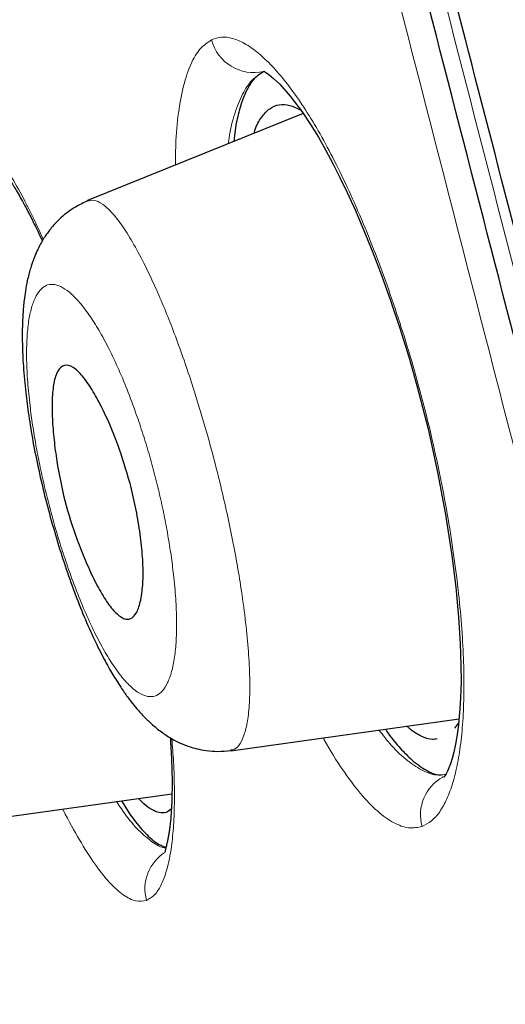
# Model space of a CAD drawing. Header units: millimetres. Extents: x 8 to 830, y 12 to 2106.
# Tile 118 of 256: x 105.09 to 108.42, y 1813.7 to 1820.47. Entities that reach past the tile are written whole.
import ezdxf

# ---------------------------------------------------------------- set-up
doc = ezdxf.new("R2010")
doc.units = ezdxf.units.MM

msp = doc.modelspace()

# ---------------------------------------------------------------- linework, layer by layer
at = {"color": 7, "linetype": 'Continuous', "lineweight": 30}
for p, q in [((107.0334, 1819.8266), (105.5506, 1819.2275)), ((106.8335, 1819.8748), (106.8329, 1819.8745)), ((106.8335, 1819.8748), (106.8329, 1819.8745)), ((106.5362, 1815.4442), (108.1062, 1815.6649)), ((108.1034, 1815.6379), (108.0757, 1815.6001)), ((108.1034, 1815.6379), (108.0757, 1815.6001)), ((107.9555, 1815.5223), (107.9561, 1815.5224)), ((107.9555, 1815.5223), (107.9561, 1815.5224)), ((108.0119, 1815.2836), (108.016, 1815.2841)), ((104.668, 1814.9441), (106.1316, 1815.1498)), ((106.0757, 1815.0186), (106.076, 1815.0186)), ((106.0757, 1815.0186), (106.076, 1815.0186))]:
    msp.add_line(p, q, dxfattribs=at)
at = {"color": 7, "linetype": 'Continuous', "lineweight": 30, "flags": 128}
msp.add_lwpolyline([(106.7637, 1820.1173), (106.7688, 1820.1143), (106.7752, 1820.1104), (106.7985, 1820.0942), (106.8313, 1820.0671), (106.8732, 1820.0267), (106.9458, 1819.9445), (107.0268, 1819.8366), (107.0841, 1819.7509), (107.1388, 1819.6619), (107.1886, 1819.5749), (107.2414, 1819.4766), (107.2873, 1819.3861), (107.3373, 1819.2821), (107.394, 1819.1576), (107.4569, 1819.0109), (107.5135, 1818.8708), (107.5733, 1818.7137), (107.6358, 1818.5391), (107.6993, 1818.3489), (107.7598, 1818.1537), (107.8164, 1817.9559), (107.8931, 1817.6571), (107.959, 1817.3601), (108.0138, 1817.0686), (108.0574, 1816.7862), (108.0841, 1816.5693), (108.1034, 1816.3627), (108.1146, 1816.1831), (108.1193, 1816.0364), (108.1195, 1815.9197), (108.1183, 1815.8607), (108.1165, 1815.8116), (108.1145, 1815.7716), (108.1119, 1815.7319), (108.1079, 1815.6816), (108.1018, 1815.6224), (108.0929, 1815.5565), (108.0816, 1815.4907), (108.0697, 1815.4357), (108.0578, 1815.3909), (108.0465, 1815.3552), (108.036, 1815.327), (108.0268, 1815.3057), (108.0174, 1815.2865), (108.0088, 1815.272), (108.0017, 1815.2642), (107.9956, 1815.2649), (107.9956, 1815.2649)], dxfattribs=at)
msp.add_lwpolyline([(106.7637, 1820.1173), (106.7688, 1820.1143), (106.7752, 1820.1104), (106.7985, 1820.0942), (106.8313, 1820.0671), (106.8732, 1820.0267), (106.9458, 1819.9445), (107.0268, 1819.8366), (107.0841, 1819.7509), (107.1388, 1819.6619), (107.1886, 1819.5749), (107.2414, 1819.4766), (107.2873, 1819.3861), (107.3373, 1819.2821), (107.394, 1819.1576), (107.4569, 1819.0109), (107.5135, 1818.8708), (107.5733, 1818.7137), (107.6358, 1818.5391), (107.6993, 1818.3489), (107.7598, 1818.1537), (107.8164, 1817.9559), (107.8931, 1817.6571), (107.959, 1817.3601), (108.0138, 1817.0686), (108.0574, 1816.7862), (108.0841, 1816.5693), (108.1034, 1816.3627), (108.1146, 1816.1831), (108.1193, 1816.0364), (108.1195, 1815.9197), (108.1183, 1815.8607), (108.1165, 1815.8116), (108.1145, 1815.7716), (108.1119, 1815.7319), (108.1079, 1815.6816), (108.1018, 1815.6224), (108.0929, 1815.5565), (108.0816, 1815.4907), (108.0697, 1815.4357), (108.0578, 1815.3909), (108.0465, 1815.3552), (108.036, 1815.327), (108.0268, 1815.3057), (108.0174, 1815.2865), (108.0088, 1815.272), (108.0017, 1815.2642), (107.9956, 1815.2649), (107.9956, 1815.2649)], dxfattribs=at)
at = {"color": 8, "linetype": 'Continuous', "lineweight": 0}
for centre, radius, start, end in [((106.6953, 1820.406), 0.2996, 194.24641, 283.23881), ((108.1361, 1815.0056), 0.2949, 118.62364, 195.85206), ((106.2434, 1814.4961), 0.297, 121.99137, 195.53478)]:
    msp.add_arc(centre, radius, start, end, dxfattribs=at)
at = {"color": 7, "linetype": 'Continuous', "lineweight": 30}
for points, knots in [([(121.0749, 1777.283), (120.7605, 1778.5113), (120.1349, 1780.956), (119.164, 1784.7258), (118.1901, 1788.5069), (117.2114, 1792.2995), (116.1318, 1796.4852), (114.9501, 1801.0645), (113.6678, 1806.0295), (112.2395, 1811.5769), (110.663, 1817.7062), (108.9476, 1824.4363), (107.231, 1831.185), (105.5157, 1837.9628), (104.0878, 1843.6189), (102.9499, 1848.142), (102.0941, 1851.5396), (101.2412, 1854.9237), (100.3957, 1858.2683), (99.6146, 1861.3448), (98.9069, 1864.1086), (98.2821, 1866.5237), (97.7161, 1868.669), (97.2199, 1870.5234), (96.7898, 1872.1214), (96.3572, 1873.724), (95.945, 1875.2455), (95.5676, 1876.6144), (95.2693, 1877.6968), (95.0447, 1878.5244), (94.8923, 1879.0924), (94.8033, 1879.418), (94.764, 1879.5397), (94.7518, 1879.5599), (94.7548, 1879.5505), (94.7549, 1879.5503)], [0, 0, 0, 0, 0.028425, 0.05657, 0.08452, 0.112315, 0.140016, 0.176198, 0.212256, 0.248183, 0.296953, 0.345657, 0.394582, 0.443744, 0.493149, 0.518005, 0.543042, 0.568293, 0.593809, 0.619642, 0.641414, 0.663436, 0.685471, 0.707234, 0.728734, 0.750032, 0.781688, 0.813115, 0.8444, 0.875629, 0.906839, 0.937939, 0.968835, 0.999453, 1, 1, 1, 1]), ([(121.0749, 1777.283), (120.7605, 1778.5113), (120.1349, 1780.956), (119.164, 1784.7258), (118.1901, 1788.5069), (117.2114, 1792.2995), (116.1318, 1796.4852), (114.9501, 1801.0645), (113.6678, 1806.0295), (112.2395, 1811.5769), (110.663, 1817.7062), (108.9476, 1824.4363), (107.231, 1831.185), (105.5157, 1837.9628), (104.0878, 1843.6189), (102.9499, 1848.142), (102.0941, 1851.5396), (101.2412, 1854.9237), (100.3957, 1858.2683), (99.6146, 1861.3448), (98.9069, 1864.1086), (98.2821, 1866.5237), (97.7161, 1868.669), (97.2199, 1870.5234), (96.7898, 1872.1214), (96.3572, 1873.724), (95.945, 1875.2455), (95.5676, 1876.6144), (95.2693, 1877.6968), (95.0447, 1878.5244), (94.8923, 1879.0924), (94.8033, 1879.418), (94.764, 1879.5397), (94.7518, 1879.5599), (94.7548, 1879.5505), (94.7549, 1879.5503)], [0, 0, 0, 0, 0.028425, 0.05657, 0.08452, 0.112315, 0.140016, 0.176198, 0.212256, 0.248183, 0.296953, 0.345657, 0.394582, 0.443744, 0.493149, 0.518005, 0.543042, 0.568293, 0.593809, 0.619642, 0.641414, 0.663436, 0.685471, 0.707234, 0.728734, 0.750032, 0.781688, 0.813115, 0.8444, 0.875629, 0.906839, 0.937939, 0.968835, 0.999453, 1, 1, 1, 1]), ([(121.3749, 1777.283), (121.0605, 1778.5113), (120.4349, 1780.956), (119.464, 1784.7258), (118.4901, 1788.5069), (117.5114, 1792.2995), (116.4318, 1796.4852), (115.2501, 1801.0645), (113.9678, 1806.0295), (112.5395, 1811.5769), (110.963, 1817.7062), (109.2476, 1824.4363), (107.531, 1831.185), (105.8157, 1837.9628), (104.3878, 1843.6189), (103.2499, 1848.142), (102.3941, 1851.5396), (101.5412, 1854.9237), (100.6957, 1858.2683), (99.9146, 1861.3448), (99.2069, 1864.1086), (98.5821, 1866.5237), (98.0161, 1868.669), (97.5199, 1870.5234), (97.0898, 1872.1214), (96.6572, 1873.724), (96.245, 1875.2455), (95.8676, 1876.6144), (95.5693, 1877.6968), (95.3447, 1878.5244), (95.1923, 1879.0923), (95.1033, 1879.418), (95.064, 1879.5396), (95.0518, 1879.5599), (95.0547, 1879.5508), (95.0547, 1879.5508)], [0, 0, 0, 0, 0.028441, 0.056601, 0.084566, 0.112377, 0.140093, 0.176295, 0.212372, 0.248318, 0.297116, 0.345846, 0.394798, 0.443986, 0.493419, 0.518288, 0.543339, 0.568603, 0.594134, 0.619981, 0.641765, 0.663799, 0.685846, 0.707621, 0.729133, 0.750442, 0.782115, 0.81356, 0.844862, 0.876108, 0.907335, 0.938451, 0.969364, 1, 1, 1, 1, 1]), ([(119.3425, 1777.4049), (119.087, 1778.3924), (118.5766, 1780.3658), (117.7834, 1783.4065), (116.9817, 1786.4763), (116.1728, 1789.5709), (115.3592, 1792.6797), (114.3887, 1796.3921), (113.2596, 1800.711), (111.973, 1805.6321), (110.6322, 1810.777), (109.2349, 1816.1421), (107.7879, 1821.7311), (106.3431, 1827.3234), (104.9026, 1832.9205), (103.4677, 1838.5169), (102.2784, 1843.1695), (101.3356, 1846.875), (100.6323, 1849.6415), (99.9358, 1852.3856), (99.2491, 1855.0941), (98.5772, 1857.7456), (97.9809, 1860.0977), (97.461, 1862.1408), (97.0154, 1863.8884), (96.5973, 1865.5141), (96.1686, 1867.1622), (95.745, 1868.7706), (95.3405, 1870.3023), (94.9646, 1871.7247), (94.6222, 1873.021), (94.3136, 1874.1775), (94.0543, 1875.1431), (93.8421, 1875.9391), (93.661, 1876.6302), (93.5247, 1877.1584), (93.4395, 1877.4877), (93.402, 1877.6141), (93.3905, 1877.6369), (93.3934, 1877.6267), (93.3934, 1877.6265)], [0, 0, 0, 0, 0.023406, 0.046777, 0.070122, 0.093442, 0.116743, 0.140035, 0.176612, 0.213166, 0.24969, 0.291146, 0.332583, 0.374049, 0.415564, 0.457116, 0.498706, 0.519522, 0.540357, 0.561218, 0.582102, 0.603012, 0.623946, 0.639666, 0.655398, 0.671136, 0.686871, 0.707827, 0.728758, 0.749661, 0.774709, 0.79973, 0.824743, 0.849752, 0.874757, 0.906002, 0.93721, 0.968374, 0.999494, 1, 1, 1, 1]), ([(119.3425, 1777.4049), (119.087, 1778.3924), (118.5766, 1780.3658), (117.7834, 1783.4065), (116.9817, 1786.4763), (116.1728, 1789.5709), (115.3592, 1792.6797), (114.3887, 1796.3921), (113.2596, 1800.711), (111.973, 1805.6321), (110.6322, 1810.777), (109.2349, 1816.1421), (107.7879, 1821.7311), (106.3431, 1827.3234), (104.9026, 1832.9205), (103.4677, 1838.5169), (102.2784, 1843.1695), (101.3356, 1846.875), (100.6323, 1849.6415), (99.9358, 1852.3856), (99.2491, 1855.0941), (98.5772, 1857.7456), (97.9809, 1860.0977), (97.461, 1862.1408), (97.0154, 1863.8884), (96.5973, 1865.5141), (96.1686, 1867.1622), (95.745, 1868.7706), (95.3405, 1870.3023), (94.9646, 1871.7247), (94.6222, 1873.021), (94.3136, 1874.1775), (94.0543, 1875.1431), (93.8421, 1875.9391), (93.661, 1876.6302), (93.5247, 1877.1584), (93.4395, 1877.4877), (93.402, 1877.6141), (93.3905, 1877.6369), (93.3934, 1877.6267), (93.3934, 1877.6265)], [0, 0, 0, 0, 0.023406, 0.046777, 0.070122, 0.093442, 0.116743, 0.140035, 0.176612, 0.213166, 0.24969, 0.291146, 0.332583, 0.374049, 0.415564, 0.457116, 0.498706, 0.519522, 0.540357, 0.561218, 0.582102, 0.603012, 0.623946, 0.639666, 0.655398, 0.671136, 0.686871, 0.707827, 0.728758, 0.749661, 0.774709, 0.79973, 0.824743, 0.849752, 0.874757, 0.906002, 0.93721, 0.968374, 0.999494, 1, 1, 1, 1]), ([(119.1207, 1777.3359), (118.828, 1778.4952), (118.2428, 1780.8126), (117.3119, 1784.4226), (116.3631, 1788.0801), (115.3998, 1791.7765), (114.3305, 1795.8703), (113.1558, 1800.3591), (111.8779, 1805.2416), (110.4463, 1810.7256), (108.8635, 1816.8085), (107.1441, 1823.49), (105.4347, 1830.1716), (103.7342, 1836.8495), (102.3279, 1842.4042), (101.2105, 1846.826), (100.3773, 1850.1163), (99.5555, 1853.3565), (98.7503, 1856.5263), (98.0149, 1859.4109), (97.3576, 1861.974), (96.7823, 1864.1964), (96.259, 1866.1824), (95.7941, 1867.9285), (95.3864, 1869.4473), (94.9706, 1870.9911), (94.5701, 1872.4735), (94.2034, 1873.8118), (93.9132, 1874.8777), (93.6943, 1875.6925), (93.5452, 1876.2589), (93.4569, 1876.5862), (93.414, 1876.7151), (93.4094, 1876.7218), (93.407, 1876.7251)], [0, 0, 0, 0, 0.027961, 0.055896, 0.083926, 0.111994, 0.13998, 0.176562, 0.213145, 0.249758, 0.299733, 0.349715, 0.399667, 0.449587, 0.499558, 0.524633, 0.549704, 0.574672, 0.599627, 0.624766, 0.645672, 0.666497, 0.687479, 0.708392, 0.729201, 0.750078, 0.781476, 0.812638, 0.843742, 0.874921, 0.906237, 0.937548, 0.968776, 1, 1, 1, 1]), ([(106.7639, 1820.1143), (106.7456, 1820.103), (106.709, 1820.0806), (106.6625, 1820.0193), (106.6226, 1819.9383), (106.5904, 1819.835), (106.5681, 1819.7341), (106.5602, 1819.66), (106.5574, 1819.6343)], [0, 0, 0, 0, 0.1803543, 0.3595354, 0.5391009, 0.7206017, 0.902742, 1, 1, 1, 1]), ([(106.7639, 1820.1143), (106.7456, 1820.103), (106.709, 1820.0806), (106.6625, 1820.0193), (106.6226, 1819.9383), (106.5904, 1819.835), (106.5681, 1819.7341), (106.5602, 1819.66), (106.5574, 1819.6343)], [0, 0, 0, 0, 0.1803543, 0.3595354, 0.5391009, 0.7206017, 0.902742, 1, 1, 1, 1]), ([(106.6964, 1819.6905), (106.6982, 1819.6966), (106.7115, 1819.743), (106.7468, 1819.8018), (106.8022, 1819.8634), (106.8679, 1819.8906), (106.9397, 1819.8884), (106.9929, 1819.8608), (107.0186, 1819.8475)], [0, 0, 0, 0, 0.030047, 0.226255, 0.423978, 0.620723, 0.816772, 1, 1, 1, 1]), ([(106.6964, 1819.6905), (106.6982, 1819.6966), (106.7115, 1819.743), (106.7468, 1819.8018), (106.8022, 1819.8634), (106.8679, 1819.8906), (106.9397, 1819.8884), (106.9929, 1819.8608), (107.0186, 1819.8475)], [0, 0, 0, 0, 0.030047, 0.226255, 0.423978, 0.620723, 0.816772, 1, 1, 1, 1]), ([(104.8281, 1819.6113), (104.8312, 1819.6086), (104.8391, 1819.6017), (104.8566, 1819.5848), (104.881, 1819.5586), (104.9096, 1819.5245), (104.9391, 1819.486), (104.9662, 1819.4481), (104.9892, 1819.414), (105.0086, 1819.384), (105.0273, 1819.3544), (105.0472, 1819.3217), (105.0705, 1819.282), (105.0972, 1819.2348), (105.1314, 1819.1719), (105.1742, 1819.0887), (105.2123, 1819.0113), (105.2352, 1818.9609), (105.2405, 1818.9491)], [0, 0, 0, 0, 0.0521873, 0.131958, 0.2135275, 0.2968811, 0.3762866, 0.4430383, 0.4969478, 0.5379532, 0.5733051, 0.6148036, 0.6626073, 0.7167088, 0.7771012, 0.8674694, 0.9691822, 1, 1, 1, 1]), ([(104.8281, 1819.6113), (104.8312, 1819.6086), (104.8391, 1819.6017), (104.8566, 1819.5848), (104.881, 1819.5586), (104.9096, 1819.5245), (104.9391, 1819.486), (104.9662, 1819.4481), (104.9892, 1819.414), (105.0086, 1819.384), (105.0273, 1819.3544), (105.0472, 1819.3217), (105.0705, 1819.282), (105.0972, 1819.2348), (105.1314, 1819.1719), (105.1742, 1819.0887), (105.2123, 1819.0113), (105.2352, 1818.9609), (105.2405, 1818.9491)], [0, 0, 0, 0, 0.0521873, 0.131958, 0.2135275, 0.2968811, 0.3762866, 0.4430383, 0.4969478, 0.5379532, 0.5733051, 0.6148036, 0.6626073, 0.7167088, 0.7771012, 0.8674694, 0.9691822, 1, 1, 1, 1]), ([(105.5523, 1819.2243), (105.5254, 1819.2121), (105.4752, 1819.1893), (105.41, 1819.1445), (105.3562, 1819.0984), (105.3157, 1819.0554), (105.2862, 1819.0184), (105.2646, 1818.9883), (105.2441, 1818.9562), (105.2235, 1818.92), (105.2026, 1818.8776), (105.1797, 1818.8235), (105.1573, 1818.7572), (105.138, 1818.6813), (105.1246, 1818.6083), (105.1162, 1818.5469), (105.1109, 1818.495), (105.1072, 1818.4451), (105.1033, 1818.3685), (105.1021, 1818.2583), (105.108, 1818.1039), (105.122, 1817.9396), (105.1436, 1817.7672), (105.1719, 1817.5913), (105.2096, 1817.4), (105.2557, 1817.2011), (105.3086, 1817.0023), (105.3666, 1816.8088), (105.4288, 1816.6231), (105.4944, 1816.4477), (105.5625, 1816.2853), (105.63, 1816.1422), (105.6932, 1816.0232), (105.7424, 1815.9401), (105.7785, 1815.8841), (105.803, 1815.848), (105.8267, 1815.8148), (105.8556, 1815.7764), (105.8944, 1815.7286), (105.942, 1815.676), (105.9999, 1815.6204), (106.0647, 1815.5687), (106.1287, 1815.528), (106.1776, 1815.5031), (106.2171, 1815.4861), (106.2553, 1815.4719), (106.3068, 1815.4568), (106.3727, 1815.4444), (106.4515, 1815.4383), (106.5063, 1815.4438), (106.5356, 1815.4467)], [0, 0, 0, 0, 0.02041, 0.038111, 0.052887, 0.067379, 0.076805, 0.085116, 0.094467, 0.104844, 0.116239, 0.129316, 0.150014, 0.172163, 0.190823, 0.205943, 0.218275, 0.230648, 0.243397, 0.274628, 0.308789, 0.347131, 0.378756, 0.412969, 0.449551, 0.486948, 0.523976, 0.560662, 0.597013, 0.633036, 0.668794, 0.704336, 0.736563, 0.763691, 0.776882, 0.788383, 0.798191, 0.809294, 0.824794, 0.844549, 0.864673, 0.886984, 0.90618, 0.921175, 0.927435, 0.936043, 0.947708, 0.962361, 0.979864, 1, 1, 1, 1]), ([(105.8439, 1817.283), (105.8507, 1817.2558), (105.8643, 1817.2012), (105.8881, 1817.0903), (105.9126, 1816.9511), (105.9305, 1816.792), (105.9353, 1816.6771), (105.9323, 1816.5954), (105.927, 1816.5371), (105.9153, 1816.4632), (105.8909, 1816.3857), (105.854, 1816.3487), (105.8151, 1816.3482), (105.7763, 1816.3641), (105.7247, 1816.411), (105.6601, 1816.5025), (105.5965, 1816.6193), (105.5358, 1816.7517), (105.4658, 1816.9292), (105.3911, 1817.1618), (105.3442, 1817.4002), (105.3198, 1817.587), (105.308, 1817.7322), (105.3068, 1817.8668), (105.3184, 1817.9804), (105.3453, 1818.0628), (105.3907, 1818.1031), (105.4504, 1818.0894), (105.5151, 1818.027), (105.5813, 1817.9323), (105.6635, 1817.7834), (105.7593, 1817.5691), (105.8172, 1817.3734), (105.8439, 1817.283)], [0, 0, 0, 0, 0.014694, 0.029544, 0.060236, 0.091986, 0.125072, 0.138061, 0.15424, 0.173552, 0.208137, 0.249795, 0.269464, 0.288667, 0.325305, 0.35969, 0.392103, 0.42226, 0.450513, 0.500686, 0.549666, 0.57749, 0.607697, 0.640006, 0.674747, 0.711849, 0.751146, 0.789963, 0.826678, 0.861133, 0.893246, 0.950712, 1, 1, 1, 1]), ([(107.9551, 1815.5264), (107.9446, 1815.5244), (107.911, 1815.5178), (107.8461, 1815.5432), (107.7868, 1815.5755), (107.7523, 1815.6096), (107.7474, 1815.6145)], [0, 0, 0, 0, 0.172728, 0.555771, 0.936282, 1, 1, 1, 1]), ([(107.9551, 1815.5264), (107.9446, 1815.5244), (107.911, 1815.5178), (107.8461, 1815.5432), (107.7868, 1815.5755), (107.7523, 1815.6096), (107.7474, 1815.6145)], [0, 0, 0, 0, 0.172728, 0.555771, 0.936282, 1, 1, 1, 1]), ([(107.5985, 1815.5935), (107.6058, 1815.5828), (107.6408, 1815.5316), (107.7022, 1815.4598), (107.7902, 1815.3703), (107.8815, 1815.3068), (107.9524, 1815.2755), (107.9866, 1815.2807), (107.9935, 1815.2817)], [0, 0, 0, 0, 0.0499547, 0.2391918, 0.4318348, 0.6859607, 0.9367799, 1, 1, 1, 1]), ([(107.5985, 1815.5935), (107.6058, 1815.5828), (107.6408, 1815.5316), (107.7022, 1815.4598), (107.7902, 1815.3703), (107.8815, 1815.3068), (107.9524, 1815.2755), (107.9866, 1815.2807), (107.9935, 1815.2817)], [0, 0, 0, 0, 0.0499547, 0.2391918, 0.4318348, 0.6859607, 0.9367799, 1, 1, 1, 1]), ([(106.12, 1815.5351), (106.1235, 1815.4836), (106.1308, 1815.3738), (106.1337, 1815.2286), (106.1317, 1815.1012), (106.126, 1815.0024), (106.1196, 1814.9376), (106.1143, 1814.8973), (106.1103, 1814.8711), (106.1058, 1814.8455), (106.1003, 1814.8185), (106.0946, 1814.7944), (106.0892, 1814.7726), (106.0859, 1814.7567), (106.0855, 1814.7492), (106.0876, 1814.7492), (106.0879, 1814.7492)], [0, 0, 0, 0, 0.1097654, 0.2342045, 0.3459701, 0.4424305, 0.5240117, 0.5568296, 0.5924293, 0.6307945, 0.6727003, 0.7271081, 0.7963858, 0.8802283, 0.9782595, 1, 1, 1, 1]), ([(106.12, 1815.5351), (106.1235, 1815.4836), (106.1308, 1815.3738), (106.1337, 1815.2286), (106.1317, 1815.1012), (106.126, 1815.0024), (106.1196, 1814.9376), (106.1143, 1814.8973), (106.1103, 1814.8711), (106.1058, 1814.8455), (106.1003, 1814.8185), (106.0946, 1814.7944), (106.0892, 1814.7726), (106.0859, 1814.7567), (106.0855, 1814.7492), (106.0876, 1814.7492), (106.0879, 1814.7492)], [0, 0, 0, 0, 0.1097654, 0.2342045, 0.3459701, 0.4424305, 0.5240117, 0.5568296, 0.5924293, 0.6307945, 0.6727003, 0.7271081, 0.7963858, 0.8802283, 0.9782595, 1, 1, 1, 1]), ([(105.7848, 1815.1011), (105.8053, 1815.0679), (105.8583, 1814.9824), (105.9378, 1814.8869), (106.0209, 1814.8078), (106.0685, 1814.7895), (106.0913, 1814.7807)], [0, 0, 0, 0, 0.179255, 0.462359, 0.743734, 1, 1, 1, 1]), ([(105.7848, 1815.1011), (105.8053, 1815.0679), (105.8583, 1814.9824), (105.9378, 1814.8869), (106.0209, 1814.8078), (106.0685, 1814.7895), (106.0913, 1814.7807)], [0, 0, 0, 0, 0.179255, 0.462359, 0.743734, 1, 1, 1, 1]), ([(106.1278, 1815.0451), (106.116, 1815.0356), (106.0914, 1815.0159), (106.0458, 1815.0171), (105.9947, 1815.037), (105.9465, 1815.07), (105.9142, 1815.1043), (105.9018, 1815.1175)], [0, 0, 0, 0, 0.201067, 0.420015, 0.641599, 0.862049, 1, 1, 1, 1]), ([(106.1278, 1815.0451), (106.116, 1815.0356), (106.0914, 1815.0159), (106.0458, 1815.0171), (105.9947, 1815.037), (105.9465, 1815.07), (105.9142, 1815.1043), (105.9018, 1815.1175)], [0, 0, 0, 0, 0.201067, 0.420015, 0.641599, 0.862049, 1, 1, 1, 1])]:
    msp.add_open_spline(points, degree=3, knots=knots, dxfattribs=at)
at = {"color": 8, "linetype": 'Continuous', "lineweight": 0}
for points, knots in [([(118.9667, 1777.288), (118.7066, 1778.3202), (118.1884, 1780.3767), (117.3656, 1783.5682), (116.5289, 1786.7899), (115.6776, 1790.0483), (114.6248, 1794.0628), (113.3701, 1798.8363), (111.9182, 1804.3599), (110.4704, 1809.8863), (109.0295, 1815.4127), (107.6027, 1820.9416), (106.1877, 1826.4761), (104.7795, 1832.0134), (103.3812, 1837.5452), (102.227, 1842.1394), (101.3122, 1845.7927), (100.6291, 1848.5171), (99.9503, 1851.2226), (99.2787, 1853.897), (98.6198, 1856.5144), (98.0335, 1858.8332), (97.521, 1860.8484), (97.08, 1862.5697), (96.6658, 1864.1664), (96.2399, 1865.7816), (95.8158, 1867.3626), (95.4067, 1868.8719), (95.0238, 1870.2722), (94.6745, 1871.5468), (94.3622, 1872.6808), (94.0998, 1873.6292), (93.884, 1874.4135), (93.6997, 1875.0867), (93.5574, 1875.6015), (93.4649, 1875.9187), (93.4231, 1876.0406), (93.4207, 1876.0489), (93.4196, 1876.0528)], [0, 0, 0, 0, 0.025276, 0.050356, 0.075388, 0.100448, 0.125578, 0.167493, 0.209363, 0.251197, 0.293, 0.334803, 0.376615, 0.41847, 0.460322, 0.502097, 0.522956, 0.543824, 0.564743, 0.585751, 0.60677, 0.627741, 0.643504, 0.65934, 0.675072, 0.690683, 0.711539, 0.732528, 0.753511, 0.77853, 0.803558, 0.828687, 0.853792, 0.878802, 0.909938, 0.941071, 0.972268, 1, 1, 1, 1]), ([(118.9667, 1777.288), (118.7066, 1778.3202), (118.1884, 1780.3767), (117.3656, 1783.5682), (116.5289, 1786.7899), (115.6776, 1790.0483), (114.6248, 1794.0628), (113.3701, 1798.8363), (111.9182, 1804.3599), (110.4704, 1809.8863), (109.0295, 1815.4127), (107.6027, 1820.9416), (106.1877, 1826.4761), (104.7795, 1832.0134), (103.3812, 1837.5452), (102.227, 1842.1394), (101.3122, 1845.7927), (100.6291, 1848.5171), (99.9503, 1851.2226), (99.2787, 1853.897), (98.6198, 1856.5144), (98.0335, 1858.8332), (97.521, 1860.8484), (97.08, 1862.5697), (96.6658, 1864.1664), (96.2399, 1865.7816), (95.8158, 1867.3626), (95.4067, 1868.8719), (95.0238, 1870.2722), (94.6745, 1871.5468), (94.3622, 1872.6808), (94.0998, 1873.6292), (93.884, 1874.4135), (93.6997, 1875.0867), (93.5574, 1875.6015), (93.4649, 1875.9187), (93.4231, 1876.0406), (93.4207, 1876.0489), (93.4196, 1876.0528)], [0, 0, 0, 0, 0.025276, 0.050356, 0.075388, 0.100448, 0.125578, 0.167493, 0.209363, 0.251197, 0.293, 0.334803, 0.376615, 0.41847, 0.460322, 0.502097, 0.522956, 0.543824, 0.564743, 0.585751, 0.60677, 0.627741, 0.643504, 0.65934, 0.675072, 0.690683, 0.711539, 0.732528, 0.753511, 0.77853, 0.803558, 0.828687, 0.853792, 0.878802, 0.909938, 0.941071, 0.972268, 1, 1, 1, 1]), ([(107.9765, 1870.0859), (108.1686, 1869.3644), (108.5528, 1867.9212), (109.2238, 1865.4811), (109.939, 1862.91), (110.6958, 1860.2264), (111.4771, 1857.4719), (112.2765, 1854.6684), (113.0876, 1851.8335), (114.1792, 1848.027), (115.5519, 1843.2365), (117.2005, 1837.4654), (118.8457, 1831.6834), (120.4855, 1825.8975), (122.1145, 1820.1082), (123.7289, 1814.3149), (125.3391, 1808.5207), (126.767, 1803.3734), (128.0132, 1798.8799), (129.0789, 1795.0408), (130.1406, 1791.2203), (131.197, 1787.4353), (132.2464, 1783.6941), (132.9337, 1781.2866), (133.2774, 1780.0829)], [0, 0, 0, 0, 0.031233, 0.062471, 0.093713, 0.124957, 0.156205, 0.187455, 0.218706, 0.249958, 0.31246, 0.374963, 0.437468, 0.499977, 0.562484, 0.624991, 0.687498, 0.750002, 0.791673, 0.833342, 0.87501, 0.916677, 0.958341, 1, 1, 1, 1]), ([(107.9765, 1870.0859), (108.1686, 1869.3644), (108.5528, 1867.9212), (109.2238, 1865.4811), (109.939, 1862.91), (110.6958, 1860.2264), (111.4771, 1857.4719), (112.2765, 1854.6684), (113.0876, 1851.8335), (114.1792, 1848.027), (115.5519, 1843.2365), (117.2005, 1837.4654), (118.8457, 1831.6834), (120.4855, 1825.8975), (122.1145, 1820.1082), (123.7289, 1814.3149), (125.3391, 1808.5207), (126.767, 1803.3734), (128.0132, 1798.8799), (129.0789, 1795.0408), (130.1406, 1791.2203), (131.197, 1787.4353), (132.2464, 1783.6941), (132.9337, 1781.2866), (133.2774, 1780.0829)], [0, 0, 0, 0, 0.0312333, 0.0624712, 0.0937129, 0.124957, 0.1562049, 0.1874545, 0.2187056, 0.2499581, 0.3124599, 0.3749627, 0.4374675, 0.4999767, 0.562484, 0.6249915, 0.6874979, 0.7500017, 0.7916731, 0.8333421, 0.8750104, 0.9166772, 0.9583411, 1, 1, 1, 1]), ([(103.4225, 1838.4947), (103.5553, 1837.9732), (104.2559, 1835.2225), (105.5377, 1830.2152), (107.2613, 1823.4959), (108.9932, 1816.7731), (110.7005, 1810.2033), (112.3678, 1803.8003), (113.5906, 1799.1163), (114.2615, 1796.5386), (114.3956, 1796.0234)], [0, 0, 0, 0, 0.036957, 0.194927, 0.352954, 0.511046, 0.669208, 0.816669, 0.963361, 1, 1, 1, 1]), ([(106.4049, 1820.3323), (106.4272, 1820.3401), (106.4718, 1820.3557), (106.5479, 1820.3454), (106.6296, 1820.3112), (106.7167, 1820.2514), (106.8081, 1820.1672), (106.9031, 1820.0591), (107.0007, 1819.9278), (107.1001, 1819.774), (107.2004, 1819.5977), (107.3005, 1819.4006), (107.3993, 1819.1854), (107.4958, 1818.9544), (107.5891, 1818.7101), (107.678, 1818.4548), (107.7615, 1818.1909), (107.8385, 1817.9211), (107.9077, 1817.6481), (107.9685, 1817.3754), (108.0205, 1817.1056), (108.0635, 1816.8413), (108.0974, 1816.585), (108.1219, 1816.3394), (108.1367, 1816.1068), (108.1415, 1815.89), (108.1363, 1815.6918), (108.1214, 1815.5137), (108.0974, 1815.3568), (108.0645, 1815.222), (108.0233, 1815.11), (107.974, 1815.0222), (107.9176, 1814.9573), (107.8741, 1814.9358), (107.8524, 1814.925)], [0, 0, 0, 0, 0.0312038, 0.0624758, 0.0938046, 0.1251626, 0.1565145, 0.1878266, 0.2190755, 0.2502574, 0.2814189, 0.3126147, 0.3438502, 0.3751123, 0.4063795, 0.4376329, 0.4688657, 0.500094, 0.5312897, 0.562455, 0.5936417, 0.6248702, 0.6561393, 0.6874366, 0.7187477, 0.7500666, 0.7813353, 0.8125366, 0.8437188, 0.8749101, 0.9061251, 0.9373717, 0.9686582, 1, 1, 1, 1]), ([(106.4049, 1820.3323), (106.4272, 1820.3401), (106.4718, 1820.3557), (106.5479, 1820.3454), (106.6296, 1820.3112), (106.7167, 1820.2514), (106.8081, 1820.1672), (106.9031, 1820.0591), (107.0007, 1819.9278), (107.1001, 1819.774), (107.2004, 1819.5977), (107.3005, 1819.4006), (107.3993, 1819.1854), (107.4958, 1818.9544), (107.5891, 1818.7101), (107.678, 1818.4548), (107.7615, 1818.1909), (107.8385, 1817.9211), (107.9077, 1817.6481), (107.9685, 1817.3754), (108.0205, 1817.1056), (108.0635, 1816.8413), (108.0974, 1816.585), (108.1219, 1816.3394), (108.1367, 1816.1068), (108.1415, 1815.89), (108.1363, 1815.6918), (108.1214, 1815.5137), (108.0974, 1815.3568), (108.0645, 1815.222), (108.0233, 1815.11), (107.974, 1815.0222), (107.9176, 1814.9573), (107.8741, 1814.9358), (107.8524, 1814.925)], [0, 0, 0, 0, 0.0312038, 0.0624758, 0.0938046, 0.1251626, 0.1565145, 0.1878266, 0.2190755, 0.2502574, 0.2814189, 0.3126147, 0.3438502, 0.3751123, 0.4063795, 0.4376329, 0.4688657, 0.500094, 0.5312897, 0.562455, 0.5936417, 0.6248702, 0.6561393, 0.6874366, 0.7187477, 0.7500666, 0.7813353, 0.8125366, 0.8437188, 0.8749101, 0.9061251, 0.9373717, 0.9686582, 1, 1, 1, 1]), ([(106.1572, 1819.4726), (106.1571, 1819.5181), (106.1568, 1819.6511), (106.175, 1819.8344), (106.2092, 1820.0223), (106.2598, 1820.1687), (106.3237, 1820.2781), (106.3778, 1820.3142), (106.4049, 1820.3323)], [0, 0, 0, 0, 0.0942431, 0.275173, 0.4563193, 0.637621, 0.8188997, 1, 1, 1, 1]), ([(106.1572, 1819.4726), (106.1571, 1819.5181), (106.1568, 1819.6511), (106.175, 1819.8344), (106.2092, 1820.0223), (106.2598, 1820.1687), (106.3237, 1820.2781), (106.3778, 1820.3142), (106.4049, 1820.3323)], [0, 0, 0, 0, 0.0942431, 0.275173, 0.4563193, 0.637621, 0.8188997, 1, 1, 1, 1]), ([(106.7639, 1820.1143), (106.7366, 1820.0973), (106.6819, 1820.0632), (106.6154, 1819.9638), (106.5626, 1819.8282), (106.5309, 1819.7117), (106.5217, 1819.6316), (106.5203, 1819.6193)], [0, 0, 0, 0, 0.239337, 0.478708, 0.717893, 0.956646, 1, 1, 1, 1]), ([(106.7639, 1820.1143), (106.7366, 1820.0973), (106.6819, 1820.0632), (106.6154, 1819.9638), (106.5626, 1819.8282), (106.5309, 1819.7117), (106.5217, 1819.6316), (106.5203, 1819.6193)], [0, 0, 0, 0, 0.239337, 0.478708, 0.717893, 0.956646, 1, 1, 1, 1]), ([(104.5104, 1819.821), (104.5278, 1819.8299), (104.5625, 1819.8477), (104.624, 1819.8394), (104.6914, 1819.8066), (104.7647, 1819.7474), (104.8428, 1819.6633), (104.9251, 1819.5548), (105.0107, 1819.4228), (105.099, 1819.2673), (105.1782, 1819.1131), (105.2278, 1819.0033), (105.2472, 1818.9605)], [0, 0, 0, 0, 0.103654, 0.207468, 0.311441, 0.415499, 0.519537, 0.623445, 0.727139, 0.830597, 0.933966, 1, 1, 1, 1]), ([(104.5104, 1819.821), (104.5278, 1819.8299), (104.5625, 1819.8477), (104.624, 1819.8394), (104.6914, 1819.8066), (104.7647, 1819.7474), (104.8428, 1819.6633), (104.9251, 1819.5548), (105.0107, 1819.4228), (105.099, 1819.2673), (105.1782, 1819.1131), (105.2278, 1819.0033), (105.2472, 1818.9605)], [0, 0, 0, 0, 0.103654, 0.207468, 0.311441, 0.415499, 0.519537, 0.623445, 0.727139, 0.830597, 0.933966, 1, 1, 1, 1]), ([(105.5523, 1819.2233), (105.567, 1819.2269), (105.5974, 1819.2342), (105.6531, 1819.2072), (105.7166, 1819.1508), (105.7864, 1819.0619), (105.861, 1818.9443), (105.9391, 1818.7999), (106.0127, 1818.6451), (106.0803, 1818.4883), (106.1409, 1818.3358), (106.2009, 1818.1727), (106.266, 1817.9815), (106.3347, 1817.7613), (106.405, 1817.5136), (106.4637, 1817.2838), (106.5117, 1817.0761), (106.5501, 1816.8923), (106.5831, 1816.7136), (106.614, 1816.5225), (106.6403, 1816.3235), (106.6593, 1816.1237), (106.6683, 1815.9444), (106.6671, 1815.7885), (106.6552, 1815.6598), (106.6335, 1815.5599), (106.6022, 1815.4911), (106.5695, 1815.4536), (106.5443, 1815.4514), (106.5353, 1815.4506)], [0, 0, 0, 0, 0.038403, 0.079034, 0.119423, 0.159944, 0.200716, 0.241626, 0.282552, 0.313215, 0.343831, 0.374442, 0.405145, 0.446204, 0.48734, 0.528447, 0.559212, 0.589896, 0.620517, 0.651116, 0.691909, 0.73272, 0.773529, 0.814319, 0.855107, 0.895902, 0.936715, 0.97754, 1, 1, 1, 1]), ([(105.2545, 1817.2679), (105.2658, 1817.2208), (105.2884, 1817.1268), (105.3271, 1816.9866), (105.3689, 1816.8482), (105.4184, 1816.6989), (105.476, 1816.5418), (105.541, 1816.3837), (105.6075, 1816.2409), (105.6741, 1816.1169), (105.7404, 1816.0123), (105.805, 1815.9291), (105.867, 1815.8672), (105.925, 1815.8285), (105.9783, 1815.8134), (106.0263, 1815.8215), (106.068, 1815.8539), (106.103, 1815.9097), (106.1309, 1815.9868), (106.1508, 1816.0847), (106.1625, 1816.2018), (106.1656, 1816.3368), (106.1594, 1816.489), (106.1455, 1816.6413), (106.1267, 1816.7878), (106.105, 1816.9241), (106.0788, 1817.0635), (106.0481, 1817.2047), (106.0135, 1817.3457), (105.975, 1817.4856), (105.9329, 1817.6236), (105.8827, 1817.7727), (105.8244, 1817.9292), (105.7581, 1818.0867), (105.6905, 1818.228), (105.6224, 1818.3518), (105.5548, 1818.4557), (105.489, 1818.5385), (105.4259, 1818.6), (105.3671, 1818.639), (105.3131, 1818.6548), (105.2652, 1818.6467), (105.2237, 1818.6149), (105.1894, 1818.5595), (105.1624, 1818.4828), (105.1436, 1818.3853), (105.1334, 1818.2679), (105.1317, 1818.1329), (105.139, 1817.9815), (105.1539, 1817.83), (105.1734, 1817.6845), (105.1959, 1817.5486), (105.2225, 1817.4094), (105.2438, 1817.3152), (105.2545, 1817.2679)], [0, 0, 0, 0, 0.0155988, 0.0311287, 0.0467628, 0.062671, 0.0834665, 0.1044782, 0.1251605, 0.1458441, 0.1665416, 0.1876232, 0.2085746, 0.2292995, 0.2501247, 0.2708964, 0.2916058, 0.3125854, 0.3335851, 0.3542966, 0.3750512, 0.3958002, 0.4164844, 0.4374846, 0.4531628, 0.4688341, 0.4845375, 0.5001254, 0.5157092, 0.5312081, 0.5468004, 0.5626603, 0.5835762, 0.6042944, 0.6251846, 0.6457266, 0.6664231, 0.6876394, 0.7084442, 0.7294135, 0.7501023, 0.7709025, 0.791593, 0.8125077, 0.833552, 0.8542521, 0.8749412, 0.8959036, 0.9165902, 0.9373631, 0.9531332, 0.9687214, 0.9842895, 1, 1, 1, 1]), ([(107.5551, 1815.5874), (107.5835, 1815.5512), (107.6512, 1815.4648), (107.7542, 1815.3705), (107.8624, 1815.3019), (107.9505, 1815.2715), (107.9984, 1815.2804), (108.0158, 1815.2837)], [0, 0, 0, 0, 0.1682637, 0.4011863, 0.6342372, 0.8671655, 1, 1, 1, 1]), ([(107.5551, 1815.5874), (107.5835, 1815.5512), (107.6512, 1815.4648), (107.7542, 1815.3705), (107.8624, 1815.3019), (107.9505, 1815.2715), (107.9984, 1815.2804), (108.0158, 1815.2837)], [0, 0, 0, 0, 0.1682637, 0.4011863, 0.6342372, 0.8671655, 1, 1, 1, 1]), ([(106.1316, 1815.5278), (106.1357, 1815.4745), (106.1456, 1815.3481), (106.1504, 1815.1696), (106.1478, 1814.9916), (106.1362, 1814.8357), (106.1163, 1814.7021), (106.0883, 1814.5918), (106.0524, 1814.5065), (106.0093, 1814.4446), (105.9746, 1814.4259), (105.9573, 1814.4165)], [0, 0, 0, 0, 0.083444, 0.197996, 0.312413, 0.426832, 0.541315, 0.655873, 0.770499, 0.885194, 1, 1, 1, 1]), ([(106.1316, 1815.5278), (106.1357, 1815.4745), (106.1456, 1815.3481), (106.1504, 1815.1696), (106.1478, 1814.9916), (106.1362, 1814.8357), (106.1163, 1814.7021), (106.0883, 1814.5918), (106.0524, 1814.5065), (106.0093, 1814.4446), (105.9746, 1814.4259), (105.9573, 1814.4165)], [0, 0, 0, 0, 0.083444, 0.197996, 0.312413, 0.426832, 0.541315, 0.655873, 0.770499, 0.885194, 1, 1, 1, 1]), ([(107.8524, 1814.925), (107.8219, 1814.9187), (107.761, 1814.9061), (107.6569, 1814.9447), (107.5457, 1815.0241), (107.4277, 1815.1461), (107.3049, 1815.3124), (107.2187, 1815.4456), (107.1741, 1815.5292), (107.1717, 1815.5336)], [0, 0, 0, 0, 0.165356, 0.330474, 0.495486, 0.660455, 0.825494, 0.990864, 1, 1, 1, 1]), ([(107.8524, 1814.925), (107.8219, 1814.9187), (107.761, 1814.9061), (107.6569, 1814.9447), (107.5457, 1815.0241), (107.4277, 1815.1461), (107.3049, 1815.3124), (107.2187, 1815.4456), (107.1741, 1815.5292), (107.1717, 1815.5336)], [0, 0, 0, 0, 0.165356, 0.330474, 0.495486, 0.660455, 0.825494, 0.990864, 1, 1, 1, 1]), ([(105.7504, 1815.0962), (105.7732, 1815.0621), (105.83, 1814.9769), (105.9161, 1814.8803), (106.0063, 1814.8086), (106.0647, 1814.775), (106.0899, 1814.7767), (106.0903, 1814.7767)], [0, 0, 0, 0, 0.181456, 0.453053, 0.724675, 0.995916, 1, 1, 1, 1]), ([(105.7504, 1815.0962), (105.7732, 1815.0621), (105.83, 1814.9769), (105.9161, 1814.8803), (106.0063, 1814.8086), (106.0647, 1814.775), (106.0899, 1814.7767), (106.0903, 1814.7767)], [0, 0, 0, 0, 0.181456, 0.453053, 0.724675, 0.995916, 1, 1, 1, 1]), ([(105.9573, 1814.4165), (105.9329, 1814.4123), (105.8843, 1814.4039), (105.7981, 1814.4485), (105.7043, 1814.5332), (105.6032, 1814.6594), (105.4961, 1814.8298), (105.4216, 1814.9599), (105.3829, 1815.0425), (105.382, 1815.0445)], [0, 0, 0, 0, 0.166119, 0.332098, 0.49805, 0.663982, 0.82991, 0.995975, 1, 1, 1, 1]), ([(105.9573, 1814.4165), (105.9329, 1814.4123), (105.8843, 1814.4039), (105.7981, 1814.4485), (105.7043, 1814.5332), (105.6032, 1814.6594), (105.4961, 1814.8298), (105.4216, 1814.9599), (105.3829, 1815.0425), (105.382, 1815.0445)], [0, 0, 0, 0, 0.166119, 0.332098, 0.49805, 0.663982, 0.82991, 0.995975, 1, 1, 1, 1])]:
    msp.add_open_spline(points, degree=3, knots=knots, dxfattribs=at)

doc.saveas('drawing.dxf')
